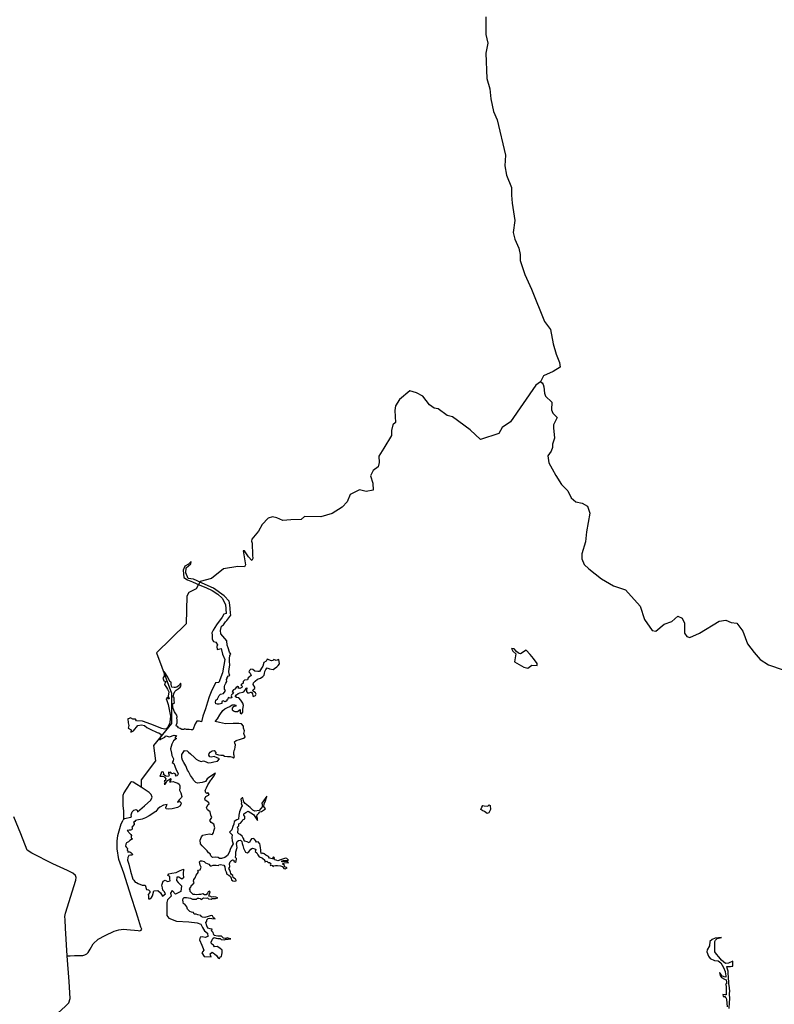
# Model space of a CAD drawing. Header units: millimetres. Extents: x 664923 to 767831, y 3118803 to 3207600.
# Tile 60 of 256: x 707982 to 712232, y 3131790 to 3137334. Entities that reach past the tile are written whole.
import ezdxf

# ---------------------------------------------------------------- set-up
doc = ezdxf.new("R2010")
doc.units = ezdxf.units.MM
for name, color, linetype in [('roads_2', 2, 'Continuous'), ('roads_3', 3, 'Continuous'), ('water', 7, 'Continuous')]:
    doc.layers.add(name, color=color, linetype=linetype)

msp = doc.modelspace()

# ---------------------------------------------------------------- linework, layer by layer
at = {"layer": 'roads_2'}
for points in [[(708265.88, 3131823.53), (708262.51, 3131886.19), (708259.95, 3131918.44), (708248.37, 3132064.07), (708240.29, 3132218.42), (708237.54, 3132266.06), (708236.43, 3132285.5), (708239.13, 3132304.35), (708296.98, 3132488.94), (708299.39, 3132505.17), (708296.1, 3132516.07), (708280.4, 3132529.07), (708251.77, 3132543.73), (708167.91, 3132581.08), (708049.22, 3132640.99), (708024.67, 3132658.63), (707987.92, 3132749.62), (707949.43, 3132844.9)], [(707808.91, 3131378), (708013.96, 3131570.17), (708103.67, 3131655.03), (708198.61, 3131741.6), (708238.23, 3131777.1), (708257.54, 3131799.49), (708265.88, 3131823.53)]]:
    msp.add_lwpolyline(points, dxfattribs=at)
at = {"layer": 'roads_3'}
for points in [[(710607.63, 3137350.6), (710606.46, 3137250.12), (710618.77, 3137200.82), (710607.91, 3137144.65), (710613, 3137002.93), (710630.09, 3136945.32), (710634.9, 3136888.95), (710651, 3136816.76), (710670.47, 3136769.26), (710719.07, 3136570.85), (710715.26, 3136511.73), (710723.14, 3136457.62), (710752.27, 3136389.23), (710752.51, 3136345.9), (710756.27, 3136301.01), (710771.07, 3136203.86), (710760.91, 3136135.94), (710771.3, 3136098.67), (710793.39, 3136046.91), (710799.95, 3136011.16), (710801.4, 3135977.45), (710826.51, 3135898.49), (710864.78, 3135817.36), (710938.28, 3135635.12), (710972.52, 3135590.41), (710986.29, 3135508.09), (711002.95, 3135451.46), (711022.42, 3135404.43), (711025.55, 3135377.97), (710987.36, 3135352.63), (710931.47, 3135329.62), (710915.57, 3135295.37), (710888.19, 3135275.76), (710745.73, 3135070.47), (710699.75, 3135037.96), (710679.78, 3135004.48), (710576.73, 3134969.51), (710519.03, 3135023.98), (710419.3, 3135097.84), (710390.07, 3135104.51), (710338.04, 3135143.65), (710316.3, 3135146.85), (710290.58, 3135164.93), (710252.84, 3135214.13), (710216.33, 3135233.58), (710178.92, 3135244.35), (710120.71, 3135195.4), (710098.07, 3135159.12), (710095.13, 3135133.71), (710099.43, 3135065.41), (710084.09, 3135052.42), (710076.73, 3135020), (710076.7, 3134991.9), (710031.89, 3134921.52), (710004.15, 3134877.15), (710005.82, 3134841.14), (710001.52, 3134817.22), (709972.76, 3134795.71), (709957.97, 3134766.23), (709970.85, 3134724.5), (709972.34, 3134685.5), (709933.05, 3134677.79), (709895.33, 3134686.09), (709873.3, 3134675.53), (709843.49, 3134660.37), (709826.62, 3134618.85), (709798.53, 3134589.17), (709741.95, 3134553.92), (709677.64, 3134534.2), (709586.58, 3134537.16), (709567.12, 3134520.03), (709509.64, 3134517.5), (709464.31, 3134513.28), (709430.96, 3134529.18), (709405.75, 3134535.57), (709381.22, 3134527.15), (709346.96, 3134491.34), (709327.3, 3134454.25), (709289.16, 3134408.41), (709287.08, 3134397.87)], [(710915.57, 3135295.37), (710923.81, 3135289.15), (710929.59, 3135280.67), (710934.84, 3135266.56), (710937.41, 3135231.33), (710944.27, 3135214.8), (710978.76, 3135179.53), (710977.39, 3135137.65), (710984.08, 3135118.63), (711008.86, 3135093.95), (710989.48, 3135052.95), (710988.74, 3135035), (710993.48, 3134977.07), (710983.48, 3134944.61), (710983.28, 3134926.06), (710975.21, 3134903.79), (710956.61, 3134878.34), (710963.12, 3134839.59), (710981.73, 3134805.24), (711002.52, 3134766.74), (711033.03, 3134717.64), (711069.13, 3134681.21), (711087.84, 3134640.89), (711113.64, 3134619.22), (711150.29, 3134611.5), (711179.68, 3134594.68), (711193.09, 3134555.45), (711175.37, 3134451.08), (711169.52, 3134393.57), (711147.95, 3134326.81), (711148.19, 3134298.71), (711160.39, 3134267.23), (711188.35, 3134242.61), (711259.75, 3134185.88), (711326.59, 3134147.01), (711394.21, 3134123.7), (711476.3, 3134031.28), (711501.45, 3133956.97), (711544.37, 3133894.35), (711565.6, 3133891.15), (711612, 3133930.25), (711655.13, 3133944.78), (711688.96, 3133976.48), (711712.48, 3133963.74), (711726.71, 3133937.08), (711726.7, 3133879.08), (711739.73, 3133860.17), (711757.27, 3133855.7), (711810.28, 3133880.57), (711921.81, 3133947.15), (711959.29, 3133952.3), (711988.62, 3133939.68), (712021.49, 3133936.08), (712055.13, 3133890.63), (712081.8, 3133819.35), (712119.71, 3133770.99), (712153.25, 3133730.93), (712200.36, 3133700.68), (712282.35, 3133673.45)], [(709287.08, 3134397.87), (709291.75, 3134386.83), (709292.26, 3134319.87), (709294.64, 3134300.98), (709288.93, 3134288.6), (709270.22, 3134309.18), (709247.13, 3134343.56), (709241.23, 3134343.39), (709253.94, 3134264.85), (709247.72, 3134253.19)], [(709247.72, 3134253.19), (709211.11, 3134254.9), (709129.06, 3134241.75), (709061.71, 3134186.97), (708999.05, 3134170.56), (708975.38, 3134128.87), (708934.44, 3134107.94), (708922.55, 3134088.53), (708919.53, 3133933.21), (708752.91, 3133769.08), (708836.52, 3133541.65), (708836.42, 3133371.12), (708736.26, 3133247.89), (708747.1, 3133160.49), (708666.22, 3133054.62), (708665.85, 3133013.42)], [(708574.27, 3132835.76), (708605.95, 3132843.48), (708611.15, 3132847.15), (708609.32, 3132856.2), (708614.27, 3132873.62), (708624.63, 3132882.61), (708637.01, 3132886.68), (708643.15, 3132883.21), (708644.97, 3132874.44), (708683.93, 3132908.43), (708720.45, 3132939.62), (708727.91, 3132955.98), (708721.82, 3132971.57), (708711.12, 3132982.39), (708665.85, 3133013.42), (708640.59, 3133028.49), (708620.17, 3133041.06), (708611.3, 3133042.01), (708605.01, 3133038.59), (708580.48, 3133001), (708568.67, 3132981.26), (708562.02, 3132966), (708561.74, 3132950.31), (708563.04, 3132907.95), (708566.29, 3132880.48), (708567.32, 3132853.53), (708566.01, 3132833.42), (708574.27, 3132835.76)], [(708248.37, 3132064.07), (708266.23, 3132064.14), (708290.96, 3132065.49), (708323.02, 3132064.24), (708336.59, 3132065), (708348.66, 3132068.4), (708359.58, 3132073.91), (708366.98, 3132082.34), (708377.88, 3132100.33), (708395.6, 3132130.27), (708422.76, 3132156.72), (708463.64, 3132178.28), (708513.25, 3132202.88), (708540.38, 3132210.53), (708566.75, 3132212.55), (708585.35, 3132212.17), (708649.8, 3132205.13), (708657.86, 3132204.69), (708666.02, 3132208.27), (708669.57, 3132214.28), (708664.69, 3132225.28), (708646.95, 3132280.83), (708635.72, 3132316.58), (708611.58, 3132391.74), (708588.48, 3132462.49), (708568.28, 3132528.47), (708540.18, 3132606.01), (708530.86, 3132665.76), (708530.11, 3132708.02), (708535.35, 3132741.62), (708553.12, 3132806.46), (708564.58, 3132827.53)], [(708566.01, 3132833.42), (708564.58, 3132827.53)]]:
    msp.add_lwpolyline(points, dxfattribs=at)
at = {"layer": 'water'}
for points in [[(708946.98, 3134283.05), (708932.29, 3134268.75), (708912.56, 3134257.39), (708901.89, 3134235.18), (708907.05, 3134193.99), (708926.64, 3134180.58), (708955.63, 3134168.43), (708996.88, 3134151), (709030.33, 3134136.18), (709066.02, 3134120.85), (709098.5, 3134098.85), (709122.12, 3134076.71), (709141.57, 3134040.73), (709145.22, 3133990.71), (709132, 3133987.17), (709121.24, 3133969.92), (709091.02, 3133927), (709072.18, 3133896.95), (709063.62, 3133880.84), (709066.05, 3133868.22), (709065.89, 3133846.2), (709073.86, 3133833.68), (709086.67, 3133828.95), (709096.34, 3133813.71), (709092.06, 3133805.38), (709094.57, 3133788.36), (709116.6, 3133794.26), (709123.25, 3133762.45), (709137.09, 3133730.77), (709130.99, 3133699.84), (709124.55, 3133657.35), (709103.96, 3133601.39), (709084.07, 3133599.94), (709060.61, 3133549.98), (709048.39, 3133520.6), (709039.51, 3133491.27), (709028, 3133453.64), (709013.79, 3133412.1), (709004.95, 3133380.02), (708993.83, 3133383.68), (708979.42, 3133384.53), (708969.73, 3133369.5), (708957.86, 3133335.05), (708946.8, 3133335.13), (708936.8, 3133337.16), (708920.46, 3133338.25), (708910.46, 3133341.1), (708906.65, 3133337.17), (708894.73, 3133338.33), (708885.81, 3133342.31), (708876.89, 3133346), (708871.52, 3133352.51), (708863.94, 3133358.43), (708865.21, 3133364.79), (708867.8, 3133374.74), (708868.08, 3133390.43), (708867.59, 3133403.08), (708868.59, 3133408.33), (708867.32, 3133417.95), (708861.92, 3133426.1), (708852.88, 3133436.68), (708845.62, 3133456.09), (708844.33, 3133466.79), (708843.25, 3133480.81), (708853.32, 3133489.8), (708850.91, 3133501.32), (708851.22, 3133515.08), (708845.04, 3133520.75), (708847.97, 3133526.59), (708849.43, 3133538.16), (708855.01, 3133551.2), (708862.89, 3133559.32), (708873.57, 3133565.56), (708885.56, 3133575.96), (708892.02, 3133585.7), (708888.21, 3133598.29), (708884.18, 3133591.35), (708876.57, 3133583.51), (708867.57, 3133576.74), (708859.31, 3133574.11), (708852.12, 3133573.99), (708839.05, 3133576.38), (708834.22, 3133590.75), (708835.6, 3133603.34), (708827.85, 3133607.68), (708823.3, 3133616.28), (708811.93, 3133638.12), (708803.12, 3133652.79), (708795.72, 3133664.84), (708795.24, 3133644.87), (708792.68, 3133633.13), (708788.64, 3133626.45), (708792.41, 3133616.89), (708793.62, 3133611.13), (708804.76, 3133606.93), (708798.54, 3133599.1), (708798.14, 3133590.57), (708808.12, 3133573.69), (708814.08, 3133564.98), (708822.37, 3133549.99), (708817.81, 3133525.97), (708822.74, 3133512.84), (708819.24, 3133507.83), (708813.77, 3133519.84), (708806.2, 3133510.08), (708810.79, 3133500.8), (708818.37, 3133478.64), (708821.75, 3133459.16), (708826.22, 3133441.35), (708830.34, 3133411.97), (708827.32, 3133378.76), (708825.41, 3133369.78), (708820.2, 3133359.37), (708816.61, 3133351.05), (708807.1, 3133340.84), (708796.63, 3133339.12), (708781.61, 3133343.26), (708720.33, 3133366.94), (708674.1, 3133384.3), (708640.32, 3133385.9), (708634.06, 3133395.7), (708619.11, 3133396.53), (708606.26, 3133403.47), (708598.39, 3133400.11), (708591.43, 3133397.15), (708591.83, 3133374.59), (708596.49, 3133360.91), (708593.46, 3133344.9), (708610.21, 3133336.38), (708607.7, 3133322.02), (708621.93, 3133330.53), (708646.31, 3133360.14), (708667.28, 3133363.26), (708683.94, 3133359.69), (708697.97, 3133348.39), (708716.4, 3133338.8), (708756, 3133320.62), (708764.9, 3133318.31), (708777.8, 3133308.62), (708771.43, 3133279.21), (708784.19, 3133287.61), (708799.72, 3133294.11), (708804.68, 3133301.59), (708825.9, 3133296.13), (708852.35, 3133305.15), (708865.68, 3133303.83), (708855.73, 3133290.81), (708865.59, 3133286.7), (708848.61, 3133272.99), (708839.15, 3133254.92), (708831.6, 3133227.74), (708836.51, 3133204.86), (708839.49, 3133191.1), (708847.27, 3133171.58), (708845.87, 3133161.82), (708840.18, 3133151.99), (708850.05, 3133146.72), (708856.01, 3133130.28), (708863, 3133111.14), (708874.13, 3133090.5), (708873.09, 3133082.9), (708866.35, 3133076.75), (708859.55, 3133074.1), (708862.18, 3133079.98), (708857.75, 3133087.5), (708850.05, 3133091.26), (708840.14, 3133087.58), (708834, 3133091.75), (708831.16, 3133097.54), (708825.37, 3133093.54), (708819.45, 3133096.36), (708819.53, 3133091.49), (708823.82, 3133081.06), (708819.26, 3133073.77), (708804.95, 3133074.88), (708792.28, 3133083.42), (708793.53, 3133090.65), (708791.83, 3133098.2), (708786.52, 3133100.06), (708780.69, 3133098), (708779.24, 3133091.17), (708775.48, 3133082.35), (708771.71, 3133074.5), (708778.15, 3133075.59), (708785.78, 3133075.33), (708793.84, 3133073.14), (708800.02, 3133066.43), (708804.84, 3133058.93), (708803.56, 3133054.43), (708801.67, 3133050.31), (708795.85, 3133047.67), (708798.65, 3133043.83), (708800.31, 3133039), (708795.97, 3133029.59), (708801.27, 3133029.09), (708806.2, 3133037.74), (708809.79, 3133045.01), (708814.39, 3133049.75), (708821.95, 3133053.98), (708830.23, 3133061.52), (708834.02, 3133057.11), (708826.07, 3133042.57), (708833.5, 3133042.9), (708846.38, 3133044.67), (708855.82, 3133041.73), (708871.78, 3133035.39), (708880.86, 3133030.3), (708883.77, 3133020.62), (708883.98, 3133008.76), (708882.66, 3132995.3), (708889.38, 3132980.24), (708895.01, 3132960.49), (708892.95, 3132955.2), (708888.16, 3132949.28), (708879.31, 3132941.14), (708871.32, 3132927.96), (708883.37, 3132932.65), (708889.74, 3132926.33), (708891.81, 3132919.76), (708882.85, 3132906.37), (708870.08, 3132898.36), (708855.86, 3132895), (708839.69, 3132891.01), (708818.78, 3132889.86), (708807.41, 3132890.83), (708805.15, 3132897.61), (708807.7, 3132907.96), (708811.88, 3132915.43), (708791.41, 3132910.99), (708771.05, 3132900.9), (708760.28, 3132890.38), (708748.8, 3132875.98), (708710.68, 3132852.15), (708690.16, 3132839.53), (708672.11, 3132831.82), (708642.27, 3132826.23), (708633.11, 3132824.31), (708630.07, 3132819.39), (708623.32, 3132814.02), (708625.75, 3132809.2), (708625.68, 3132801.8), (708612.82, 3132787.76), (708614.28, 3132782.73), (708614.97, 3132777.09), (708611.34, 3132772.17), (708606.3, 3132769.93), (708598.06, 3132770.57), (708586.35, 3132769.19), (708604.29, 3132749.85), (708606.91, 3132746.21), (708610.72, 3132740.43), (708610.41, 3132735.76), (708609.82, 3132725.43), (708616.74, 3132721.27), (708602.62, 3132711.88), (708594.12, 3132705.7), (708583.68, 3132698.89), (708580.09, 3132691.24), (708577.74, 3132680.69), (708583.36, 3132672.42), (708589.3, 3132668.04), (708587.33, 3132658.09), (708590.92, 3132654.06), (708591.63, 3132647.08), (708596.1, 3132648.32), (708602.55, 3132649.21), (708607.32, 3132645.2), (708616.88, 3132635.26), (708614.42, 3132630.74), (708606.21, 3132629.82), (708597.25, 3132627.91), (708590.78, 3132617.67), (708589.49, 3132602.07), (708596.35, 3132579.43), (708606.24, 3132539.7), (708619.73, 3132495.76), (708623.97, 3132488.44), (708632.96, 3132477.89), (708639.63, 3132476.46), (708649.92, 3132469.83), (708671.59, 3132461.26), (708688.63, 3132460.2), (708696.1, 3132436.39), (708706.45, 3132434.05), (708713.81, 3132426.58), (708714.72, 3132419.98), (708705.15, 3132407.94), (708707.64, 3132399.23), (708707.51, 3132384.44), (708714.96, 3132383.79), (708724.01, 3132391.73), (708730.12, 3132400.21), (708736.66, 3132429.13), (708759.34, 3132431.29), (708773.96, 3132417.79), (708785.36, 3132398.72), (708802.28, 3132412.23), (708795.4, 3132425.87), (708788.07, 3132433.45), (708786.19, 3132445.53), (708781.5, 3132460.86), (708790.5, 3132484.14), (708800.36, 3132489.81), (708814.32, 3132482.35), (708828.66, 3132484.81), (708827.9, 3132496.9), (708827.12, 3132510.1), (708815.4, 3132515.4), (708821.88, 3132524.32), (708839.52, 3132528.48), (708863.79, 3132532.77), (708886.29, 3132543.62), (708903.87, 3132550.54), (708903.21, 3132524.65), (708903.61, 3132502.1), (708894.35, 3132494.22), (708878.65, 3132506.06), (708866.49, 3132505.29), (708865.68, 3132488.21), (708874.75, 3132475.71), (708893.9, 3132456.78), (708888.93, 3132424.77), (708859.87, 3132409.95), (708840.69, 3132430.53), (708830.44, 3132415.48), (708835.7, 3132399.61), (708815.05, 3132378.33), (708809.79, 3132362.83), (708810.51, 3132290.73), (708821.29, 3132275.5), (708865.32, 3132257.56), (708933.98, 3132254.91), (708980.55, 3132249.68), (709002.29, 3132241.26), (709012.01, 3132223.26), (709022.87, 3132203.63), (709039.7, 3132190.73), (709041.7, 3132171.5), (709025.73, 3132167.36), (709009.63, 3132169.82), (708999.13, 3132169.09), (708993.89, 3132152.48), (709008.26, 3132122.46), (709019.82, 3132094.59), (709008.46, 3132079.53), (709021.53, 3132059.94), (709059.48, 3132057.86), (709057.11, 3132066.34), (709054.76, 3132073.74), (709066.23, 3132083.02), (709072.67, 3132078.18), (709078.83, 3132074.17), (709090.88, 3132065.3), (709097.46, 3132053.3), (709108.04, 3132049.08), (709112.84, 3132059.62), (709118.65, 3132059.45), (709120.4, 3132069.94), (709121.6, 3132080.42), (709121.26, 3132083.99), (709123.02, 3132094.76), (709108.97, 3132106.9), (709093.6, 3132115.16), (709079.52, 3132113.53), (709072.43, 3132123.59), (709062.63, 3132130.03), (709060.49, 3132141), (709064.99, 3132153.18), (709069.28, 3132160.98), (709077.76, 3132166.08), (709088.63, 3132161.86), (709097.23, 3132160.36), (709110.49, 3132161.15), (709116.69, 3132155.21), (709133.04, 3132154.12), (709145.15, 3132157.08), (709155.12, 3132156.43), (709171.66, 3132159.76), (709162.24, 3132161.23), (709151.94, 3132164.09), (709139.82, 3132161.39), (709129.83, 3132162.86), (709118.58, 3132173.13), (709110.56, 3132173.53), (709098.1, 3132174.14), (709076.45, 3132177.33), (709073.22, 3132188.02), (709071.71, 3132195.42), (709062.7, 3132204.61), (709065.04, 3132212.91), (709053.65, 3132215.46), (709041.12, 3132219.65), (709035.16, 3132232.12), (709030.08, 3132250.01), (709034.92, 3132257.52), (709036.71, 3132265.81), (709042.68, 3132272.53), (709050.64, 3132275.97), (709063.4, 3132274.27), (709082, 3132270.74), (709073.59, 3132276.92), (709067.86, 3132288.1), (709060.08, 3132289.89), (709043.31, 3132283.82), (709024.57, 3132279.36), (709011.01, 3132280.23), (709003.19, 3132283.94), (709001.42, 3132290.23), (708985.6, 3132293.54), (708974.99, 3132298.3), (708964.2, 3132298.39), (708961.57, 3132306.33), (708949.89, 3132309.97), (708939.61, 3132312.27), (708927.76, 3132325.26), (708923.63, 3132339.78), (708911.22, 3132353.33), (708904.8, 3132356.52), (708902.95, 3132367.22), (708900.84, 3132377.37), (708901.8, 3132385.63), (708908.9, 3132390.99), (708914.7, 3132391.37), (708922.17, 3132391.22), (708933.25, 3132390.32), (708943.54, 3132388.02), (708954.41, 3132382.99), (708958.57, 3132382.23), (708971.59, 3132381.92), (708977.13, 3132381.46), (708982.55, 3132387.61), (708990.3, 3132387.19), (708998.35, 3132385.96), (709004.55, 3132379.46), (709011.64, 3132385.37), (709016.25, 3132390.69), (709032.07, 3132387.93), (709039.79, 3132389.72), (709045.96, 3132384.61), (709059.55, 3132382.64), (709065.84, 3132386.61), (709084.68, 3132385.57), (709098.46, 3132388.84), (709087.02, 3132394.41), (709075.39, 3132394.48), (709062.13, 3132393.69), (709057.65, 3132396.64), (709046.8, 3132400.03), (709049.9, 3132412.19), (709055.22, 3132424.4), (709049.9, 3132427.61), (709043.62, 3132423.36), (709040.16, 3132415.32), (709032.3, 3132405.83), (709022.6, 3132407.58), (709012.84, 3132411.81), (709001, 3132408.3), (708990.21, 3132408.11), (708977.77, 3132407.35), (708967.53, 3132407.99), (708958.68, 3132407.83), (708949.92, 3132418.14), (708942.6, 3132425.16), (708942.44, 3132433.97), (708937.64, 3132439.94), (708945.5, 3132449.16), (708950.28, 3132460.25), (708954.66, 3132463.36), (708963.59, 3132473.98), (708960.37, 3132484.1), (708963.25, 3132493.52), (708970.55, 3132503), (708975.57, 3132516.57), (708981.51, 3132525.21), (708989.08, 3132534.7), (708985.4, 3132540.14), (708989.72, 3132546), (708997.7, 3132548.07), (709004.1, 3132561.66), (708997.52, 3132574.2), (708996.53, 3132583), (708994.99, 3132591.77), (708999.86, 3132598.19), (709008.15, 3132598.89), (709019.85, 3132594.42), (709028.83, 3132586.87), (709046.13, 3132578.92), (709054.29, 3132570.8), (709062.6, 3132570.13), (709072.22, 3132574.15), (709089.09, 3132574.17), (709101.86, 3132571.64), (709103.73, 3132576.08), (709111.73, 3132577.05), (709131.15, 3132574.09), (709137.14, 3132564.01), (709139.93, 3132546.72), (709145.09, 3132536.63), (709148.09, 3132523.47), (709159, 3132516.78), (709168.24, 3132510.06), (709173.12, 3132500.79), (709174.4, 3132490.36), (709182.51, 3132485.55), (709188.91, 3132484.01), (709201.06, 3132484.78), (709200.06, 3132494.66), (709191.43, 3132497.81), (709184.68, 3132504.02), (709183.11, 3132514.73), (709174.97, 3132520.92), (709170.71, 3132527.18), (709168.92, 3132534.85), (709165.41, 3132545.52), (709160.53, 3132555.06), (709162.93, 3132560.34), (709164.5, 3132565.6), (709163.66, 3132582.09), (709166.8, 3132592.06), (709174.41, 3132599.62), (709181.25, 3132604.15), (709187.94, 3132601.24), (709186.96, 3132594.34), (709195.61, 3132590.09), (709201.89, 3132594.33), (709202.7, 3132611.14), (709197.9, 3132617.11), (709198.46, 3132631.71), (709199.28, 3132648.5), (709205.77, 3132672.29), (709203.74, 3132693.72), (709206.26, 3132707.52), (709215.01, 3132713.19), (709226.06, 3132714.2), (709232.83, 3132706.9), (709235.52, 3132695.66), (709239.03, 3132684.99), (709243.17, 3132669.92), (709247.26, 3132657.89), (709252.99, 3132646.43), (709263.85, 3132642.49), (709272.58, 3132649.24), (709278.82, 3132656.24), (709284.49, 3132664.6), (709292.41, 3132669.69), (709305.5, 3132665.52), (709311.1, 3132661.49), (709307.4, 3132651.51), (709317.25, 3132642.61), (709322.71, 3132631.14), (709329.82, 3132620.26), (709341.23, 3132616.06), (709349.59, 3132612.9), (709361.68, 3132601.55), (709359.84, 3132596.3), (709363.21, 3132593.32), (709373.38, 3132596.81), (709382.1, 3132589.25), (709389.29, 3132589.1), (709396.88, 3132582.64), (709392.28, 3132576.5), (709395.13, 3132571.87), (709400.65, 3132573.08), (709404.81, 3132572.04), (709407.16, 3132564.1), (709413.42, 3132570.54), (709423.07, 3132572.36), (709434.15, 3132571.74), (709450.77, 3132570.38), (709461.93, 3132565.35), (709468.76, 3132554.18), (709477.64, 3132552.69), (709488.89, 3132558.12), (709475.79, 3132563.94), (709473.16, 3132571.32), (709461.64, 3132581.58), (709465.21, 3132583.02), (709473.44, 3132587.02), (709483.64, 3132588.58), (709496.67, 3132587.43), (709489.64, 3132593.64), (709481.88, 3132594.32), (709476.07, 3132594.22), (709465.61, 3132591.84), (709458.13, 3132591.97), (709458.31, 3132597.49), (709466.29, 3132599.83), (709479.85, 3132600.07), (709495.84, 3132602.55), (709486.01, 3132611.19), (709479.07, 3132612.44), (709461.47, 3132606.62), (709449.88, 3132604.49), (709435.87, 3132599.02), (709425.85, 3132602.41), (709417.81, 3132603.1), (709415.51, 3132608.56), (709417.88, 3132615.21), (709411.16, 3132619.77), (709403.59, 3132609.46), (709388.32, 3132612.49), (709383.16, 3132622.85), (709368.93, 3132629.76), (709359.66, 3132637.85), (709351.87, 3132640.47), (709343.6, 3132638.39), (709340.09, 3132649.06), (709339.33, 3132661.17), (709338.06, 3132670.22), (709336.68, 3132685.61), (709335.14, 3132694.12), (709324.73, 3132704.39), (709316.44, 3132703.97), (709309.65, 3132711.83), (709303.99, 3132719.44), (709296.16, 3132723.98), (709287.34, 3132722.17), (709283, 3132717.14), (709274.21, 3132698.54), (709263.28, 3132705.78), (709250.76, 3132709.69), (709244.83, 3132717.02), (709244.45, 3132722.79), (709238.52, 3132729.29), (709234.24, 3132736.37), (709223.54, 3132747.18), (709216.04, 3132749.26), (709210.1, 3132756.04), (709211.35, 3132763.76), (709211.51, 3132770.64), (709211.63, 3132779.73), (709206.53, 3132786.25), (709215.24, 3132794.39), (709216.7, 3132805.69), (709224.63, 3132811.06), (709234.41, 3132821.42), (709238.43, 3132828.64), (709249.68, 3132833.79), (709249.45, 3132847), (709243.76, 3132855.71), (709244.46, 3132862.6), (709254.86, 3132869.39), (709267.99, 3132877.61), (709283.93, 3132868.53), (709297.95, 3132858.04), (709309.56, 3132842.83), (709320.93, 3132825.42), (709320.74, 3132836.15), (709317.51, 3132846.83), (709318.71, 3132857.31), (709328.78, 3132866.3), (709334.45, 3132874.38), (709344.64, 3132876.75), (709365.55, 3132890.36), (709357.69, 3132903.11), (709359.36, 3132919.1), (709365.72, 3132935.95), (709374.42, 3132962.62), (709346.01, 3132921.98), (709348.69, 3132903.34), (709330.44, 3132882.01), (709306.72, 3132877.74), (709294.72, 3132883.85), (709280.07, 3132898.74), (709260.72, 3132913.53), (709251.18, 3132921.06), (709244.39, 3132929.48), (709242.04, 3132937.42), (709238.99, 3132953.33), (709234.01, 3132953.24), (709227.5, 3132945.97), (709231.45, 3132926.23), (709229.34, 3132919.86), (709232.78, 3132913.59), (709235.65, 3132907.85), (709230.34, 3132901.33), (709219.07, 3132874.67), (709215.5, 3132855.14), (709213.54, 3132833.31), (709204.23, 3132829.25), (709190.31, 3132819.66), (709188.22, 3132804.84), (709182.19, 3132792.27), (709176.26, 3132772.71), (709163.21, 3132759.24), (709178.33, 3132744.72), (709177.03, 3132729.12), (709178.93, 3132710.48), (709184.71, 3132693.45), (709173.29, 3132675.35), (709168.07, 3132661.24), (709162.8, 3132648.7), (709152.04, 3132628.47), (709137, 3132616.53), (709117.54, 3132610.34), (709107.74, 3132611.33), (709100.2, 3132617.43), (709083.35, 3132619.09), (709067.73, 3132617.25), (709058.96, 3132626.44), (709053.69, 3132637.24), (709045.76, 3132642.54), (709038.12, 3132654.48), (709021.4, 3132670.93), (709009.44, 3132683.16), (708999.87, 3132693.5), (708998.7, 3132715.28), (709005.03, 3132733.69), (709013.1, 3132742.01), (709029.86, 3132745.8), (709051.32, 3132749.3), (709065.43, 3132747.21), (709073.5, 3132755.92), (709076.05, 3132766.86), (709080.05, 3132784.06), (709074.98, 3132804.99), (709061.14, 3132813.3), (709053.12, 3132824.45), (709063.75, 3132842.54), (709058.43, 3132856.07), (709053.79, 3132874.67), (709039.53, 3132884.92), (709033.83, 3132897.28), (709041.78, 3132912.99), (709049.1, 3132919.35), (709047.43, 3132925.16), (709035.15, 3132933.5), (709026.81, 3132940.36), (709025.13, 3132947.34), (709030.76, 3132960.67), (709045.5, 3132967.55), (709049.35, 3132971.51), (709040.92, 3132983.42), (709036.32, 3132977.9), (709030, 3132981.29), (709026.64, 3132994.47), (709033.81, 3133009.38), (709041.75, 3133025.09), (709048.98, 3133036.5), (709057.7, 3133052.62), (709061.55, 3133056.19), (709075.3, 3133075.5), (709084.41, 3133091.23), (709053.09, 3133070.44), (709038.4, 3133059.67), (709027.72, 3133044.3), (709009.43, 3133038.53), (708996.93, 3133037.53), (708983.26, 3133036.13), (708973.42, 3133039.46), (708961.88, 3133050.54), (708954.6, 3133063.63), (708944.56, 3133078.64), (708932.04, 3133100.61), (708926.8, 3133109.07), (708917, 3133132.64), (708905.72, 3133151.51), (708899.62, 3133164.64), (708895.06, 3133178.57), (708894.34, 3133197.24), (708902.76, 3133207.9), (708909.61, 3133218.92), (708924.13, 3133216.46), (708932.84, 3133210.38), (708943.59, 3133200.45), (708965.61, 3133180.43), (708975.46, 3133170.97), (708989.7, 3133163.79), (709003.36, 3133157.98), (709017.69, 3133160.98), (709031.63, 3133154.9), (709043.61, 3133150.43), (709060.47, 3133151.28), (709075.63, 3133154.58), (709096.56, 3133159.63), (709106.58, 3133171.91), (709094.57, 3133178.86), (709077.01, 3133185.97), (709059.94, 3133181.27), (709052.44, 3133183.06), (709047.02, 3133192.32), (709048.77, 3133202.54), (709053.9, 3133209.79), (709066.21, 3133217.98), (709077.24, 3133220.1), (709086.01, 3133208.7), (709085.33, 3133200.16), (709102.03, 3133194.4), (709114.77, 3133193.51), (709127.51, 3133193.2), (709136.18, 3133188.12), (709152.54, 3133185.38), (709167.48, 3133185.37), (709181.09, 3133182.58), (709185.9, 3133176.34), (709192.15, 3133183.05), (709188.3, 3133197.02), (709188.12, 3133207.2), (709190.67, 3133219.63), (709193.86, 3133227.12), (709195.61, 3133237.61), (709197.87, 3133250.85), (709194.09, 3133260.98), (709191.76, 3133267.81), (709201.57, 3133276.24), (709224.69, 3133282.7), (709241.45, 3133289.6), (709252.14, 3133294.75), (709244.86, 3133315.26), (709248.21, 3133329.36), (709242.13, 3133345.21), (709243.02, 3133356.51), (709231.47, 3133368.69), (709216.49, 3133371.18), (709184.41, 3133370.89), (709140.43, 3133370.11), (709106.56, 3133376.94), (709081.82, 3133383.11), (709095.39, 3133398.49), (709108.29, 3133420.18), (709125.83, 3133444.98), (709137.56, 3133454), (709152.65, 3133461.42), (709165.27, 3133467.43), (709175.64, 3133475.31), (709181.17, 3133475.69), (709192.76, 3133477.27), (709200.28, 3133474.1), (709197.89, 3133469.1), (709184.95, 3133465.29), (709178.16, 3133458.02), (709178.34, 3133447.56), (709188.99, 3133440.04), (709193.72, 3133438.21), (709208.39, 3133438.47), (709223.96, 3133449.2), (709223.49, 3133428.82), (709231.85, 3133425.11), (709239.43, 3133435.16), (709239.42, 3133451.4), (709242.65, 3133472.36), (709238.25, 3133486.05), (709226.9, 3133502.36), (709215.6, 3133515.37), (709203.67, 3133517.36), (709194.97, 3133524.09), (709202.29, 3133533.3), (709212.12, 3133540.35), (709222.03, 3133543.28), (709239.39, 3133546.89), (709244.06, 3133548.9), (709249.15, 3133557.79), (709257.52, 3133570.06), (709261.34, 3133572.32), (709259.09, 3133559.62), (709259.77, 3133552.21), (709265.7, 3133544.88), (709273.73, 3133544.75), (709283.65, 3133546.85), (709287.8, 3133547.2), (709292.66, 3133537.92), (709294.23, 3133527.49), (709297.63, 3133523.15), (709309.7, 3133528.6), (709313.99, 3133536.65), (709309.71, 3133544.01), (709296.27, 3133553.13), (709295.61, 3133558.89), (709301.32, 3133564.5), (709305.69, 3133567.88), (709306.39, 3133575.6), (709297.54, 3133590.85), (709299.31, 3133599.96), (709308.27, 3133609.2), (709320.8, 3133620.71), (709338.68, 3133626.81), (709351.53, 3133635.29), (709359.4, 3133644.24), (709361.44, 3133653.63), (709362.62, 3133664.94), (709368.24, 3133675.49), (709375.56, 3133684.16), (709389.19, 3133679.98), (709409.45, 3133676.22), (709416.82, 3133681.58), (709429.96, 3133690.06), (709437.85, 3133697.36), (709444.86, 3133707.66), (709441.67, 3133731.55), (709425.46, 3133725.21), (709412.9, 3133731.6), (709408.31, 3133725.19), (709399.47, 3133724.48), (709375.78, 3133733.97), (709369.65, 3133721.48), (709357.31, 3133715.2), (709352.14, 3133694.19), (709343.51, 3133682.2), (709338.12, 3133674.13), (709333.31, 3133664.42), (709322.8, 3133664.5), (709306.71, 3133666.7), (709295.76, 3133675.58), (709283.28, 3133677.01), (709275.39, 3133670.27), (709273.3, 3133662.8), (709279.81, 3133654.94), (709286.39, 3133642.12), (709276.04, 3133633.13), (709268.94, 3133628.33), (709264.43, 3133617.24), (709248.7, 3133614.75), (709240.26, 3133607.46), (709240.71, 3133597.55), (709231.42, 3133590.78), (709227.59, 3133588.24), (709235.73, 3133581.78), (709232.53, 3133574.84), (709221.01, 3133569.14), (709212.15, 3133569.8), (709215.87, 3133578.4), (709210.85, 3133580.52), (709200.47, 3133573.17), (709194, 3133563.7), (709186.3, 3133560.54), (709179.01, 3133550.78), (709186.02, 3133545.4), (709180.35, 3133537.59), (709174.06, 3133533.35), (709172.5, 3133527.55), (709176.58, 3133516.34), (709168.03, 3133514.81), (709156.37, 3133516.8), (709153.48, 3133507.95), (709148.28, 3133504.83), (709148.11, 3133499.04), (709138.26, 3133493.09), (709127.91, 3133499.24), (709119.69, 3133495.24), (709120.16, 3133483.69), (709105.84, 3133480.41), (709094.79, 3133479.38), (709087.28, 3133481.46), (709085.46, 3133490.5), (709086.91, 3133502.09), (709096.45, 3133510.52), (709102.05, 3133522.17), (709104.69, 3133529.38), (709113.42, 3133536.96), (709129.68, 3133540.55), (709138.58, 3133553.09), (709140.16, 3133557.52), (709135.89, 3133564.05), (709135.89, 3133580.01), (709136.59, 3133587.18), (709141.94, 3133598.01), (709148.68, 3133607.77), (709146.55, 3133618.74), (709150.61, 3133624.03), (709151.03, 3133631.2), (709157.51, 3133640.39), (709164.42, 3133640.79), (709162.3, 3133650.65), (709159.86, 3133663.82), (709161.57, 3133676.51), (709165.85, 3133700.81), (709163.01, 3133720.85), (709164.11, 3133736.83), (709164.64, 3133753.63), (709171.4, 3133762), (709162.93, 3133772.03), (709156.68, 3133796.96), (709150.88, 3133811.73), (709148.78, 3133837.01), (709126.2, 3133862.2), (709115.17, 3133876.05), (709112.61, 3133895.81), (709118.02, 3133918.48), (709129.2, 3133927.2), (709141.08, 3133944.19), (709149.26, 3133950.95), (709170.31, 3133980.5), (709168.44, 3133992.29), (709167.69, 3134019.25), (709165.96, 3134038.75), (709161.16, 3134060.14), (709134.07, 3134090.41), (709073.56, 3134133.38), (709025.62, 3134153.44), (708960.92, 3134183.13), (708929.85, 3134188.08), (708918.24, 3134218.7), (708919.93, 3134248.45), (708946.09, 3134270.92), (708946.98, 3134283.05)], [(710834.86, 3133783.61), (710803.56, 3133762.71), (710792.26, 3133767.75), (710779.57, 3133776.71), (710767.42, 3133792.25), (710751.57, 3133793.28), (710759.08, 3133778.98), (710775.83, 3133764.18), (710769.39, 3133718.79), (710820.72, 3133688.21), (710843.92, 3133682.06), (710867.36, 3133699.53), (710897.08, 3133697.44), (710896.21, 3133709.23), (710876.57, 3133737.76), (710856.38, 3133760.37), (710834.86, 3133783.61)], [(710598.45, 3132907.92), (710618.28, 3132905.64), (710625.39, 3132914.3), (710631.4, 3132909.81), (710634.45, 3132886.9), (710623.56, 3132868.32), (710614.38, 3132864.88), (710600.32, 3132876.45), (710590.38, 3132879.55), (710579.04, 3132886.57), (710584.73, 3132900.45), (710591.17, 3132909.1), (710598.45, 3132907.92)]]:
    msp.add_lwpolyline(points, close=True, dxfattribs=at)
msp.add_lwpolyline([(711978.44, 3131767.31), (711979.47, 3131800.42), (711981.71, 3131821.27), (711979.9, 3131849.19), (711981.57, 3131865.48), (711980.85, 3131878.91), (711980.6, 3131883.66), (711978.23, 3131895.73), (711976.28, 3131905.69), (711976.06, 3131911.81), (711974.96, 3131942.72), (711972.71, 3131966.28), (711971.74, 3131976.47), (711966.6, 3131994.66), (711964.07, 3132003.64), (711974.4, 3132002.57), (711985.02, 3132002.76), (711993.42, 3132004.64), (711998.37, 3132005.75), (711998.36, 3132014.95), (711998.35, 3132032.42), (711973.59, 3132021.86), (711957.91, 3132020.2), (711934.94, 3132038.18), (711919.36, 3132057.2), (711907.06, 3132073.07), (711897.14, 3132085.31), (711896.42, 3132099.54), (711897.81, 3132124.85), (711897.95, 3132143.25), (711900.58, 3132151.11), (711910.12, 3132160.47), (711934.95, 3132167.35), (711898.53, 3132162.1), (711881.58, 3132154.44), (711868.37, 3132143.17), (711867.42, 3132119.25), (711853.49, 3132096.94), (711852.31, 3132085.88), (711861.51, 3132061.69), (711871.46, 3132048.08), (711895.22, 3132037.47), (711916.06, 3132034.62), (711931.04, 3132023.85), (711946.28, 3131998.39), (711955.18, 3131975.74), (711955.97, 3131973.74), (711958.47, 3131950.64), (711959.29, 3131942.99), (711949.08, 3131945.57), (711937.44, 3131950.41), (711930.57, 3131959.95), (711927.22, 3131966.55), (711923.7, 3131969.71), (711928.18, 3131951.86), (711934.13, 3131941.62), (711951.87, 3131931.59), (711960.27, 3131927.61), (711962.35, 3131914.09), (711962.26, 3131906.04), (711957.03, 3131901.81), (711961.54, 3131894.54), (711961.76, 3131844.2), (711953.46, 3131843.13), (711941.87, 3131845.45), (711943.44, 3131834.69), (711952.92, 3131834.16), (711957.42, 3131828.04), (711960.95, 3131824.42), (711963.84, 3131817.58), (711966.5, 3131775.61)], dxfattribs=at)

doc.saveas('drawing.dxf')
